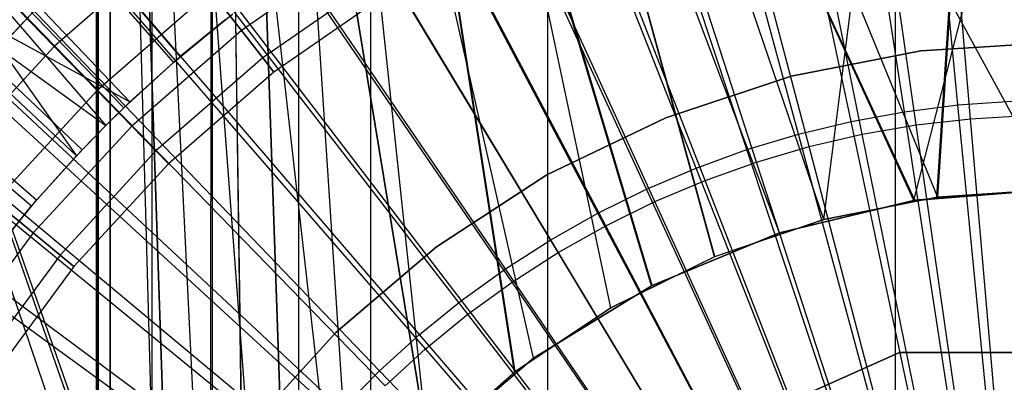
# Model space of a CAD drawing. Extents: x 0.1 to 12.1, y -6 to 6.
# Tile 122 of 256: x 5.709 to 6.044, y 0.234 to 0.358. Entities that reach past the tile are written whole.
import ezdxf

# ---------------------------------------------------------------- set-up
doc = ezdxf.new("R2010")
doc.units = 0
doc.header["$LTSCALE"] = 2.54
doc.layers.get('0').update_dxf_attribs({"linetype": 'CONTINUOUS'})

# ---------------------------------------------------------------- blocks, each defined once
blk = doc.blocks.new('DROPS_COLOR_B-11195_STL')
at = {"color": 0}
for p, q in [((5.77022, 0.07765, 47.92404), (5.49074, 0.9, 47.89384)), ((5.77022, 0.07765, 47.92404), (5.49074, 0.9, 47.89384)), ((5.77464, 0.09258, 47.92436), (5.49074, 0.9, 47.89384)), ((5.77464, 0.09258, 47.92436), (5.49074, 0.9, 47.89384)), ((5.77394, 0.09038, 39.94479), (5.49074, 0.9, 39.97526)), ((5.77394, 0.09038, 39.94479), (5.49074, 0.9, 39.97526)), ((5.77022, 0.07765, 39.94506), (5.49074, 0.9, 39.97526)), ((5.77022, 0.07765, 39.94506), (5.49074, 0.9, 39.97526)), ((5.73517, 0.89999, 50.9522), (5.73517, -0.90001, 50.9522)), ((5.77468, 0.09271, 62.93661), (5.73517, 0.89999, 62.93461)), ((5.73517, 0.89999, 62.93461), (5.76371, 0.04706, 62.93608)), ((5.77468, 0.09271, 62.93661), (5.73517, 0.89999, 62.93461)), ((5.79273, 0.13626, 62.93745), (5.73517, 0.89999, 62.93461)), ((5.79273, 0.13626, 62.93745), (5.73517, 0.89999, 62.93461)), ((5.81729, 0.17634, 62.93849), (5.73517, 0.89999, 62.93461)), ((5.84786, 0.21212, 62.93965), (5.73517, 0.89999, 62.93461)), ((5.81729, 0.17634, 62.93849), (5.73517, 0.89999, 62.93461)), ((5.84786, 0.21212, 62.93965), (5.73517, 0.89999, 62.93461)), ((5.88366, 0.24271, 62.94081), (5.73517, 0.89999, 62.93461)), ((5.88366, 0.24271, 62.94081), (5.73517, 0.89999, 62.93461)), ((5.92371, 0.26726, 62.94186), (5.73517, 0.89999, 62.93461)), ((5.96729, 0.28532, 62.94269), (5.73517, 0.89999, 62.93461)), ((5.92371, 0.26726, 62.94186), (5.73517, 0.89999, 62.93461)), ((5.96729, 0.28532, 62.94269), (5.73517, 0.89999, 62.93461)), ((6.01292, 0.29628, 62.94322), (5.73517, 0.89999, 62.93461)), ((6.01292, 0.29628, 62.94322), (5.73517, 0.89999, 62.93461)), ((6.06, 0.3, 50.94341), (5.73517, 0.89999, 50.9522)), ((6.06, 0.3, 50.94341), (5.73517, 0.89999, 50.9522)), ((6.01324, 0.29633, 50.94359), (5.73517, 0.89999, 50.9522)), ((6.01324, 0.29633, 50.94359), (5.73517, 0.89999, 50.9522)), ((5.96729, 0.28532, 50.94412), (5.73517, 0.89999, 50.9522)), ((5.92396, 0.26738, 50.94495), (5.73517, 0.89999, 50.9522)), ((5.96729, 0.28532, 50.94412), (5.73517, 0.89999, 50.9522)), ((5.92396, 0.26738, 50.94495), (5.73517, 0.89999, 50.9522)), ((5.88366, 0.24271, 50.946), (5.73517, 0.89999, 50.9522)), ((5.88366, 0.24271, 50.946), (5.73517, 0.89999, 50.9522)), ((5.84797, 0.21224, 50.94715), (5.73517, 0.89999, 50.9522)), ((5.81729, 0.17634, 50.94832), (5.73517, 0.89999, 50.9522)), ((5.84797, 0.21224, 50.94715), (5.73517, 0.89999, 50.9522)), ((5.81729, 0.17634, 50.94832), (5.73517, 0.89999, 50.9522)), ((5.79274, 0.13628, 50.94936), (5.73517, 0.89999, 50.9522)), ((5.79274, 0.13628, 50.94936), (5.73517, 0.89999, 50.9522)), ((5.77468, 0.09271, 50.95019), (5.73517, 0.89999, 50.9522)), ((5.7637, 0.04694, 50.95073), (5.73517, 0.89999, 50.9522)), ((5.77468, 0.09271, 50.95019), (5.73517, 0.89999, 50.9522)), ((5.7637, 0.04694, 50.95073), (5.73517, 0.89999, 50.9522)), ((5.76, 0, 50.95091), (5.73517, 0.89999, 50.9522)), ((5.76, 0, 50.95091), (5.73517, 0.89999, 50.9522)), ((5.73517, 0.89999, 50.9522), (5.73517, -0.90001, 50.9522)), ((5.73517, -0.90001, 62.93461), (5.73517, 0.89999, 62.93461)), ((5.73517, -0.90001, 62.93461), (5.73517, 0.89999, 62.93461)), ((5.76, 0, 62.9359), (5.73517, 0.89999, 62.93461)), ((5.76, 0, 62.9359), (5.73517, 0.89999, 62.93461)), ((5.73517, 0.89999, 62.93461), (5.76371, 0.04706, 62.93608)), ((5.77394, 0.09038, 39.94479), (5.77464, 0.9, 39.94474)), ((5.77394, 0.09038, 39.94479), (5.77464, 0.9, 39.94474)), ((5.82194, 0.18256, 47.92746), (5.77464, 0.9, 47.92436)), ((5.77464, 0.9, 47.92436), (5.80019, 0.15, 47.9261)), ((5.84787, 0.21213, 47.92892), (5.77464, 0.9, 47.92436)), ((5.82194, 0.18256, 47.92746), (5.77464, 0.9, 47.92436)), ((5.84787, 0.21213, 47.92892), (5.77464, 0.9, 47.92436)), ((5.87745, 0.23807, 47.93038), (5.77464, 0.9, 47.92436)), ((5.87745, 0.23807, 47.93038), (5.77464, 0.9, 47.92436)), ((5.91, 0.25981, 47.93174), (5.77464, 0.9, 47.92436)), ((5.94533, 0.27722, 47.93291), (5.77464, 0.9, 47.92436)), ((5.91, 0.25981, 47.93174), (5.77464, 0.9, 47.92436)), ((5.94533, 0.27722, 47.93291), (5.77464, 0.9, 47.92436)), ((5.98235, 0.28978, 47.9338), (5.77464, 0.9, 47.92436)), ((5.98235, 0.28978, 47.9338), (5.77464, 0.9, 47.92436)), ((5.77464, 0.09258, 47.92436), (5.77464, 0.9, 47.92436)), ((5.77464, 0.09258, 47.92436), (5.77464, 0.9, 47.92436)), ((5.78587, 0.12188, 47.92515), (5.77464, 0.9, 47.92436)), ((5.78587, 0.12188, 47.92515), (5.77464, 0.9, 47.92436)), ((5.77464, 0.9, 47.92436), (5.80019, 0.15, 47.9261)), ((5.98235, 0.28978, 39.9353), (5.77464, 0.9, 39.94474)), ((5.77464, 0.9, 39.94474), (6.02099, 0.29745, 39.93474)), ((5.77464, 0.9, 39.94474), (6.02099, 0.29745, 39.93474)), ((5.94518, 0.27716, 39.9362), (5.77464, 0.9, 39.94474)), ((5.98235, 0.28978, 39.9353), (5.77464, 0.9, 39.94474)), ((5.94518, 0.27716, 39.9362), (5.77464, 0.9, 39.94474)), ((5.91, 0.25981, 39.93736), (5.77464, 0.9, 39.94474)), ((5.91, 0.25981, 39.93736), (5.77464, 0.9, 39.94474)), ((5.87724, 0.23791, 39.93873), (5.77464, 0.9, 39.94474)), ((5.84787, 0.21213, 39.94018), (5.77464, 0.9, 39.94474)), ((5.87724, 0.23791, 39.93873), (5.77464, 0.9, 39.94474)), ((5.84787, 0.21213, 39.94018), (5.77464, 0.9, 39.94474)), ((5.82196, 0.18259, 39.94164), (5.77464, 0.9, 39.94474)), ((5.82196, 0.18259, 39.94164), (5.77464, 0.9, 39.94474)), ((5.80019, 0.15, 39.943), (5.77464, 0.9, 39.94474)), ((5.78596, 0.12208, 39.94395), (5.77464, 0.9, 39.94474)), ((5.80019, 0.15, 39.943), (5.77464, 0.9, 39.94474)), ((5.78596, 0.12208, 39.94395), (5.77464, 0.9, 39.94474)), ((5.98235, 0.28978, 47.9338), (6.06, 0.9, 47.93455)), ((5.98235, 0.28978, 47.9338), (6.06, 0.9, 47.93455)), ((6.01292, 0.29628, 62.94322), (6.16832, 0.89999, 62.94243)), ((6.01292, 0.29628, 62.94322), (6.16832, 0.89999, 62.94243)), ((6.02076, 0.29742, 47.93436), (6.06, 0.9, 47.93455)), ((6.02076, 0.29742, 47.93436), (6.06, 0.9, 47.93455)), ((6.06, 0.9, 39.93455), (6.02099, 0.29745, 39.93474)), ((6.06, 0.9, 39.93455), (6.02099, 0.29745, 39.93474)), ((5.82843, 0, 33.39895), (5.82843, 0.8, 33.39895)), ((5.82843, 0, 33.39895), (5.82843, 0.8, 33.39895)), ((5.82843, 0, 20.47481), (5.82843, 0.8, 20.47481)), ((5.82843, 0, 20.47481), (5.82843, 0.8, 20.47481)), ((6.03216, 0.32409, 1.82451), (6.00449, 0.64633, 1.86697)), ((6.03216, 0.32409, 1.82451), (6.00449, 0.64633, 1.86697)), ((6.01371, 0.32197, 1.82451), (5.96768, 0.64211, 1.86697)), ((6.01371, 0.32197, 1.82451), (5.96768, 0.64211, 1.86697)), ((5.9954, 0.3188, 1.82451), (5.93117, 0.63579, 1.86697)), ((5.9954, 0.3188, 1.82451), (5.93117, 0.63579, 1.86697)), ((5.97731, 0.3146, 1.82451), (5.89508, 0.6274, 1.86697)), ((5.97731, 0.3146, 1.82451), (5.89508, 0.6274, 1.86697)), ((5.95948, 0.30936, 1.82451), (5.85954, 0.61696, 1.86697)), ((5.95948, 0.30936, 1.82451), (5.85954, 0.61696, 1.86697)), ((5.94198, 0.30312, 1.82451), (5.82464, 0.60451, 1.86697)), ((5.94198, 0.30312, 1.82451), (5.82464, 0.60451, 1.86697)), ((5.92487, 0.29589, 1.82451), (5.79051, 0.59009, 1.86697)), ((5.92487, 0.29589, 1.82451), (5.79051, 0.59009, 1.86697)), ((5.9082, 0.28769, 1.82451), (5.75727, 0.57374, 1.86697)), ((5.9082, 0.28769, 1.82451), (5.75727, 0.57374, 1.86697)), ((5.89202, 0.27856, 1.82451), (5.72501, 0.55553, 1.86697)), ((5.89202, 0.27856, 1.82451), (5.72501, 0.55553, 1.86697)), ((5.8764, 0.26851, 1.82451), (5.69384, 0.5355, 1.86697)), ((5.8764, 0.26851, 1.82451), (5.69384, 0.5355, 1.86697)), ((5.86137, 0.25759, 1.82451), (5.66386, 0.51372, 1.86697)), ((5.86137, 0.25759, 1.82451), (5.66386, 0.51372, 1.86697)), ((5.84698, 0.24583, 1.82451), (5.63518, 0.49027, 1.86697)), ((5.84698, 0.24583, 1.82451), (5.63518, 0.49027, 1.86697)), ((5.8333, 0.23327, 1.82451), (5.60789, 0.46521, 1.86697)), ((5.8333, 0.23327, 1.82451), (5.60789, 0.46521, 1.86697)), ((5.66323, 0.45583, 13.89768), (5.76129, 0.34318, 13.92327)), ((5.66323, 0.45583, 13.89768), (5.76129, 0.34318, 13.92327)), ((5.82035, 0.21995, 1.82451), (5.58207, 0.43864, 1.86697)), ((5.82035, 0.21995, 1.82451), (5.58207, 0.43864, 1.86697)), ((5.74443, 0.32774, 13.92327), (5.64083, 0.43532, 13.89768)), ((5.64083, 0.43532, 13.89768), (5.7383, 0.32173, 13.92327)), ((5.64083, 0.43532, 13.89768), (5.7383, 0.32173, 13.92327)), ((5.64083, 0.43532, 13.89768), (5.72836, 0.31147, 13.92327)), ((5.64083, 0.43532, 13.89768), (5.72836, 0.31147, 13.92327)), ((5.74443, 0.32774, 13.92327), (5.64083, 0.43532, 13.89768)), ((5.72836, 0.31147, 13.92327), (5.61948, 0.41371, 13.89768)), ((5.72836, 0.31147, 13.92327), (5.61948, 0.41371, 13.89768)), ((5.80818, 0.20591, 1.82451), (5.5578, 0.41064, 1.86697)), ((5.80818, 0.20591, 1.82451), (5.5578, 0.41064, 1.86697)), ((5.76366, 0.34523, 13.84226), (5.70799, 0.41009, 13.82789)), ((5.76366, 0.34523, 13.84226), (5.70799, 0.41009, 13.82789)), ((5.73571, 0, 36.92635), (5.73571, 0.4, 36.92635)), ((5.73571, 0.4, 16.94741), (5.73571, 0, 16.94741)), ((5.73571, 0, 36.92635), (5.73571, 0.4, 36.92635)), ((5.73571, 0.4, 16.94741), (5.73571, 0, 16.94741)), ((5.73982, 0, 35.77769), (5.73982, 0.4, 35.77769)), ((5.73982, 0.4, 18.09607), (5.73982, 0, 18.09607)), ((5.73982, 0.4, 18.09607), (5.73982, 0, 18.09607)), ((5.73982, 0, 35.77769), (5.73982, 0.4, 35.77769)), ((5.75411, 0, 18.38255), (5.75411, 0.4, 18.38255)), ((5.75411, 0, 18.38255), (5.75411, 0.4, 18.38255)), ((5.75411, 0, 35.49121), (5.75411, 0.4, 35.49121)), ((5.75411, 0, 35.49121), (5.75411, 0.4, 35.49121)), ((5.80395, 0, 18.66502), (5.80395, 0.4, 18.66502)), ((5.80395, 0, 18.66502), (5.80395, 0.4, 18.66502)), ((5.80395, 0, 35.20874), (5.80395, 0.4, 35.20874)), ((5.80395, 0, 35.20874), (5.80395, 0.4, 35.20874)), ((5.88857, 0, 18.93909), (5.88857, 0.4, 18.93909)), ((5.88857, 0, 18.93909), (5.88857, 0.4, 18.93909)), ((5.88857, 0, 34.93467), (5.88857, 0.4, 34.93467)), ((5.88857, 0, 34.93467), (5.88857, 0.4, 34.93467)), ((6.00663, 0, 19.2005), (6.00663, 0.4, 19.2005)), ((6.00663, 0, 19.2005), (6.00663, 0.4, 19.2005)), ((6.00663, 0, 34.67326), (6.00663, 0.4, 34.67326)), ((6.00663, 0, 34.67326), (6.00663, 0.4, 34.67326)), ((5.74656, 0.32978, 13.84226), (5.68767, 0.39173, 13.82789)), ((5.74656, 0.32978, 13.84226), (5.68767, 0.39173, 13.82789)), ((5.59925, 0.39105, 13.89768), (5.71313, 0.29441, 13.92327)), ((5.59925, 0.39105, 13.89768), (5.71313, 0.29441, 13.92327)), ((5.7612, 0.38389, 164.31208), (5.72078, 0.34869, 164.31208)), ((5.7612, 0.38389, 164.31208), (5.72078, 0.34869, 164.31208)), ((5.7612, 0.38389, 164.49891), (5.72078, 0.34869, 164.49891)), ((5.7612, 0.38389, 164.49891), (5.72078, 0.34869, 164.49891)), ((5.82504, 0.38224, 164.34557), (5.78442, 0.35407, 164.34557)), ((5.82504, 0.38224, 164.34557), (5.78442, 0.35407, 164.34557)), ((5.82504, 0.38224, 164.46543), (5.78442, 0.35407, 164.46543)), ((5.82504, 0.38224, 164.46543), (5.78442, 0.35407, 164.46543)), ((5.79684, 0.1912, 1.82451), (5.53518, 0.3813, 1.86697)), ((5.79684, 0.1912, 1.82451), (5.53518, 0.3813, 1.86697)), ((5.73026, 0.31348, 13.84226), (5.6683, 0.37237, 13.82789)), ((5.6683, 0.37237, 13.82789), (5.7383, 0.32173, 13.84226)), ((5.74656, 0.32978, 13.84226), (5.6683, 0.37237, 13.82789)), ((5.74656, 0.32978, 13.84226), (5.6683, 0.37237, 13.82789)), ((5.6683, 0.37237, 13.82789), (5.7383, 0.32173, 13.84226)), ((5.73026, 0.31348, 13.84226), (5.6683, 0.37237, 13.82789)), ((5.83123, 0.37217, 164.36809), (5.79168, 0.34474, 164.36809)), ((5.83123, 0.37217, 164.36809), (5.79168, 0.34474, 164.36809)), ((5.83123, 0.37217, 164.44291), (5.79168, 0.34474, 164.44291)), ((5.83123, 0.37217, 164.44291), (5.79168, 0.34474, 164.44291)), ((5.72078, 0.34869, 164.31208), (5.7042, 0.36574, 164.30306)), ((5.72078, 0.34869, 164.31208), (5.7042, 0.36574, 164.30306)), ((5.7042, 0.36574, 164.50793), (5.72078, 0.34869, 164.49891)), ((5.7042, 0.36574, 164.50793), (5.72078, 0.34869, 164.49891)), ((5.77406, 0.36738, 164.32654), (5.73538, 0.33369, 164.32654)), ((5.77406, 0.36738, 164.32654), (5.73538, 0.33369, 164.32654)), ((5.77406, 0.36738, 164.48447), (5.73538, 0.33369, 164.48447)), ((5.77406, 0.36738, 164.48447), (5.73538, 0.33369, 164.48447)), ((5.78442, 0.35407, 164.34557), (5.77406, 0.36738, 164.32654)), ((5.78442, 0.35407, 164.34557), (5.77406, 0.36738, 164.32654)), ((5.77406, 0.36738, 164.48447), (5.78442, 0.35407, 164.46543)), ((5.77406, 0.36738, 164.48447), (5.78442, 0.35407, 164.46543)), ((5.83442, 0.36698, 164.39279), (5.79542, 0.33994, 164.39279)), ((5.83442, 0.36698, 164.41821), (5.79542, 0.33994, 164.41821)), ((5.83442, 0.36698, 164.39279), (5.79542, 0.33994, 164.39279)), ((5.83442, 0.36698, 164.41821), (5.79542, 0.33994, 164.41821)), ((5.71615, 0.363, 39.93458), (5.67892, 0.32369, 39.93458)), ((5.67892, 0.32369, 36.93458), (5.71615, 0.363, 36.93458)), ((5.71615, 0.363, 39.93458), (5.67892, 0.32369, 39.93458)), ((5.67892, 0.32369, 36.93458), (5.71615, 0.363, 36.93458)), ((5.71615, 0.363, 16.93432), (5.67892, 0.32369, 16.93432)), ((5.67892, 0.32369, 13.93432), (5.71615, 0.363, 13.93432)), ((5.71615, 0.363, 16.93432), (5.67892, 0.32369, 16.93432)), ((5.67892, 0.32369, 13.93432), (5.71615, 0.363, 13.93432)), ((5.71615, 0.363, 50.93809), (5.67892, 0.32369, 50.93809)), ((5.67892, 0.32369, 47.93809), (5.71615, 0.363, 47.93809)), ((5.71615, 0.363, 50.93809), (5.67892, 0.32369, 50.93809)), ((5.67892, 0.32369, 47.93809), (5.71615, 0.363, 47.93809)), ((5.76366, 0.34523, 13.84226), (5.78153, 0.3598, 13.84226)), ((5.76366, 0.34523, 13.84226), (5.78153, 0.3598, 13.84226)), ((5.76129, 0.34318, 13.92327), (5.77891, 0.35776, 13.92327)), ((5.76129, 0.34318, 13.92327), (5.77891, 0.35776, 13.92327)), ((5.77891, 0.35776, 13.92327), (5.76366, 0.34523, 13.84226)), ((5.77891, 0.35776, 13.92327), (5.76366, 0.34523, 13.84226)), ((5.7148, 0.29637, 13.84226), (5.64995, 0.35205, 13.82789)), ((5.7148, 0.29637, 13.84226), (5.64995, 0.35205, 13.82789)), ((5.78442, 0.35407, 164.34557), (5.74714, 0.3216, 164.34557)), ((5.78442, 0.35407, 164.34557), (5.74714, 0.3216, 164.34557)), ((5.78442, 0.35407, 164.46543), (5.74714, 0.3216, 164.46543)), ((5.78442, 0.35407, 164.46543), (5.74714, 0.3216, 164.46543)), ((5.79168, 0.34474, 164.36809), (5.78442, 0.35407, 164.34557)), ((5.79168, 0.34474, 164.36809), (5.78442, 0.35407, 164.34557)), ((5.78442, 0.35407, 164.46543), (5.79168, 0.34474, 164.44291)), ((5.78442, 0.35407, 164.46543), (5.79168, 0.34474, 164.44291)), ((5.72078, 0.34869, 164.31208), (5.68448, 0.30926, 164.31208)), ((5.72078, 0.34869, 164.31208), (5.68448, 0.30926, 164.31208)), ((5.72078, 0.34869, 164.49891), (5.68448, 0.30926, 164.49891)), ((5.72078, 0.34869, 164.49891), (5.68448, 0.30926, 164.49891)), ((5.73538, 0.33369, 164.32654), (5.72078, 0.34869, 164.31208)), ((5.73538, 0.33369, 164.32654), (5.72078, 0.34869, 164.31208)), ((5.72078, 0.34869, 164.49891), (5.73538, 0.33369, 164.48447)), ((5.72078, 0.34869, 164.49891), (5.73538, 0.33369, 164.48447)), ((6.01524, 0.34713, 39.93458), (6.06, 0.35, 39.93458)), ((6.06, 0.35, 36.93458), (6.01524, 0.34713, 36.93458)), ((6.06, 0.35, 36.93458), (6.01524, 0.34713, 36.93458)), ((6.01524, 0.34713, 39.93458), (6.06, 0.35, 39.93458)), ((6.01524, 0.34713, 16.93432), (6.06, 0.35, 16.93432)), ((6.06, 0.35, 13.93432), (6.01524, 0.34713, 13.93432)), ((6.06, 0.35, 13.93432), (6.01524, 0.34713, 13.93432)), ((6.01524, 0.34713, 16.93432), (6.06, 0.35, 16.93432)), ((6.01524, 0.34713, 50.93809), (6.06, 0.35, 50.93809)), ((6.06, 0.35, 47.93809), (6.01524, 0.34713, 47.93809)), ((6.06, 0.35, 47.93809), (6.01524, 0.34713, 47.93809)), ((6.01524, 0.34713, 50.93809), (6.06, 0.35, 50.93809)), ((5.74656, 0.32978, 13.84226), (5.76366, 0.34523, 13.84226)), ((5.74656, 0.32978, 13.84226), (5.76366, 0.34523, 13.84226)), ((5.79168, 0.34474, 164.36809), (5.75538, 0.31313, 164.36809)), ((5.79168, 0.34474, 164.36809), (5.75538, 0.31313, 164.36809)), ((5.79168, 0.34474, 164.44291), (5.75538, 0.31313, 164.44291)), ((5.79168, 0.34474, 164.44291), (5.75538, 0.31313, 164.44291)), ((5.76129, 0.34318, 13.92327), (5.76366, 0.34523, 13.84226)), ((5.76129, 0.34318, 13.92327), (5.76366, 0.34523, 13.84226)), ((5.79542, 0.33994, 164.39279), (5.79168, 0.34474, 164.36809)), ((5.79542, 0.33994, 164.39279), (5.79168, 0.34474, 164.36809)), ((5.79168, 0.34474, 164.44291), (5.79542, 0.33994, 164.41821)), ((5.79168, 0.34474, 164.44291), (5.79542, 0.33994, 164.41821)), ((5.97122, 0.33855, 39.93458), (6.01524, 0.34713, 39.93458)), ((6.01524, 0.34713, 36.93458), (5.97122, 0.33855, 36.93458)), ((6.01524, 0.34713, 36.93458), (5.97122, 0.33855, 36.93458)), ((5.97122, 0.33855, 39.93458), (6.01524, 0.34713, 39.93458)), ((5.97122, 0.33855, 16.93432), (6.01524, 0.34713, 16.93432)), ((6.01524, 0.34713, 13.93432), (5.97122, 0.33855, 13.93432)), ((6.01524, 0.34713, 13.93432), (5.97122, 0.33855, 13.93432)), ((5.97122, 0.33855, 16.93432), (6.01524, 0.34713, 16.93432)), ((5.97122, 0.33855, 50.93809), (6.01524, 0.34713, 50.93809)), ((6.01524, 0.34713, 47.93809), (5.97122, 0.33855, 47.93809)), ((6.01524, 0.34713, 47.93809), (5.97122, 0.33855, 47.93809)), ((5.97122, 0.33855, 50.93809), (6.01524, 0.34713, 50.93809)), ((6.01524, 0.34713, 36.93458), (6.01524, 0.34713, 39.93458)), ((6.01524, 0.34713, 36.93458), (6.01524, 0.34713, 39.93458)), ((6.01524, 0.34713, 13.93432), (6.01524, 0.34713, 16.93432)), ((6.01524, 0.34713, 13.93432), (6.01524, 0.34713, 16.93432)), ((6.01524, 0.34713, 47.93809), (6.01524, 0.34713, 50.93809)), ((6.01524, 0.34713, 47.93809), (6.01524, 0.34713, 50.93809)), ((5.74443, 0.32774, 13.92327), (5.76129, 0.34318, 13.92327)), ((5.74443, 0.32774, 13.92327), (5.76129, 0.34318, 13.92327)), ((5.76129, 0.34318, 13.92327), (5.74656, 0.32978, 13.84226)), ((5.76129, 0.34318, 13.92327), (5.74656, 0.32978, 13.84226)), ((5.79542, 0.33994, 164.39279), (5.75963, 0.30877, 164.39279)), ((5.79542, 0.33994, 164.41821), (5.75963, 0.30877, 164.41821)), ((5.79542, 0.33994, 164.39279), (5.75963, 0.30877, 164.39279)), ((5.79542, 0.33994, 164.41821), (5.75963, 0.30877, 164.41821)), ((5.79542, 0.33994, 164.41821), (5.79542, 0.33994, 164.39279)), ((5.79542, 0.33994, 164.41821), (5.79542, 0.33994, 164.39279)), ((5.92866, 0.32442, 39.93458), (5.97122, 0.33855, 39.93458)), ((5.97122, 0.33855, 36.93458), (5.92866, 0.32442, 36.93458)), ((5.97122, 0.33855, 36.93458), (5.92866, 0.32442, 36.93458)), ((5.92866, 0.32442, 39.93458), (5.97122, 0.33855, 39.93458)), ((5.92866, 0.32442, 16.93432), (5.97122, 0.33855, 16.93432)), ((5.97122, 0.33855, 13.93432), (5.92866, 0.32442, 13.93432)), ((5.97122, 0.33855, 13.93432), (5.92866, 0.32442, 13.93432)), ((5.92866, 0.32442, 16.93432), (5.97122, 0.33855, 16.93432)), ((5.92866, 0.32442, 50.93809), (5.97122, 0.33855, 50.93809)), ((5.97122, 0.33855, 47.93809), (5.92866, 0.32442, 47.93809)), ((5.97122, 0.33855, 47.93809), (5.92866, 0.32442, 47.93809)), ((5.92866, 0.32442, 50.93809), (5.97122, 0.33855, 50.93809)), ((5.97122, 0.33855, 36.93458), (5.97122, 0.33855, 39.93458)), ((5.97122, 0.33855, 36.93458), (5.97122, 0.33855, 39.93458)), ((5.97122, 0.33855, 13.93432), (5.97122, 0.33855, 16.93432)), ((5.97122, 0.33855, 13.93432), (5.97122, 0.33855, 16.93432)), ((5.97122, 0.33855, 47.93809), (5.97122, 0.33855, 50.93809)), ((5.97122, 0.33855, 47.93809), (5.97122, 0.33855, 50.93809)), ((5.73538, 0.33369, 164.32654), (5.70064, 0.29596, 164.32654)), ((5.73538, 0.33369, 164.32654), (5.70064, 0.29596, 164.32654)), ((5.73538, 0.33369, 164.48447), (5.70064, 0.29596, 164.48447)), ((5.73538, 0.33369, 164.48447), (5.70064, 0.29596, 164.48447)), ((5.74714, 0.3216, 164.34557), (5.73538, 0.33369, 164.32654)), ((5.74714, 0.3216, 164.34557), (5.73538, 0.33369, 164.32654)), ((5.73538, 0.33369, 164.48447), (5.74714, 0.3216, 164.46543)), ((5.73538, 0.33369, 164.48447), (5.74714, 0.3216, 164.46543)), ((5.7383, 0.32173, 13.84226), (5.74656, 0.32978, 13.84226)), ((5.7383, 0.32173, 13.84226), (5.74656, 0.32978, 13.84226)), ((5.74443, 0.32774, 13.92327), (5.74656, 0.32978, 13.84226)), ((5.74443, 0.32774, 13.92327), (5.74656, 0.32978, 13.84226)), ((5.7383, 0.32173, 13.92327), (5.74443, 0.32774, 13.92327)), ((5.74443, 0.32774, 13.92327), (5.7383, 0.32173, 13.84226)), ((5.74443, 0.32774, 13.92327), (5.7383, 0.32173, 13.84226)), ((5.7383, 0.32173, 13.92327), (5.74443, 0.32774, 13.92327)), ((6.03216, 0.32409, 1.82451), (6.05071, 0.32515, 1.82451)), ((6.03216, 0.32409, 1.82451), (6.05071, 0.32515, 1.82451)), ((5.74714, 0.3216, 164.34557), (5.71366, 0.28523, 164.34557)), ((5.74714, 0.3216, 164.34557), (5.71366, 0.28523, 164.34557)), ((5.74714, 0.3216, 164.46543), (5.71366, 0.28523, 164.46543)), ((5.74714, 0.3216, 164.46543), (5.71366, 0.28523, 164.46543)), ((5.72836, 0.31147, 13.92327), (5.7383, 0.32173, 13.92327)), ((5.72836, 0.31147, 13.92327), (5.7383, 0.32173, 13.92327)), ((5.7383, 0.32173, 13.92327), (5.73026, 0.31348, 13.84226)), ((5.73026, 0.31348, 13.84226), (5.7383, 0.32173, 13.84226)), ((5.7383, 0.32173, 13.92327), (5.73026, 0.31348, 13.84226)), ((5.73026, 0.31348, 13.84226), (5.7383, 0.32173, 13.84226)), ((5.7383, 0.32173, 13.92327), (5.7383, 0.32173, 13.84226)), ((5.7383, 0.32173, 13.92327), (5.7383, 0.32173, 13.84226)), ((5.75538, 0.31313, 164.36809), (5.74714, 0.3216, 164.34557)), ((5.75538, 0.31313, 164.36809), (5.74714, 0.3216, 164.34557)), ((5.74714, 0.3216, 164.46543), (5.75538, 0.31313, 164.44291)), ((5.74714, 0.3216, 164.46543), (5.75538, 0.31313, 164.44291)), ((5.88825, 0.30496, 39.93458), (5.92866, 0.32442, 39.93458)), ((5.92866, 0.32442, 36.93458), (5.88825, 0.30496, 36.93458)), ((5.92866, 0.32442, 36.93458), (5.88825, 0.30496, 36.93458)), ((5.88825, 0.30496, 39.93458), (5.92866, 0.32442, 39.93458)), ((5.88825, 0.30496, 16.93432), (5.92866, 0.32442, 16.93432)), ((5.92866, 0.32442, 13.93432), (5.88825, 0.30496, 13.93432)), ((5.92866, 0.32442, 13.93432), (5.88825, 0.30496, 13.93432)), ((5.88825, 0.30496, 16.93432), (5.92866, 0.32442, 16.93432)), ((5.88825, 0.30496, 50.93809), (5.92866, 0.32442, 50.93809)), ((5.92866, 0.32442, 47.93809), (5.88825, 0.30496, 47.93809)), ((5.92866, 0.32442, 47.93809), (5.88825, 0.30496, 47.93809)), ((5.88825, 0.30496, 50.93809), (5.92866, 0.32442, 50.93809)), ((5.92866, 0.32442, 36.93458), (5.92866, 0.32442, 39.93458)), ((5.92866, 0.32442, 36.93458), (5.92866, 0.32442, 39.93458)), ((5.92866, 0.32442, 13.93432), (5.92866, 0.32442, 16.93432)), ((5.92866, 0.32442, 13.93432), (5.92866, 0.32442, 16.93432)), ((5.92866, 0.32442, 47.93809), (5.92866, 0.32442, 50.93809)), ((5.92866, 0.32442, 47.93809), (5.92866, 0.32442, 50.93809)), ((5.9954, 0.3188, 1.82451), (6.01371, 0.32197, 1.82451)), ((5.9954, 0.3188, 1.82451), (6.01371, 0.32197, 1.82451)), ((6.01371, 0.32197, 1.82451), (6.03216, 0.32409, 1.82451)), ((6.01371, 0.32197, 1.82451), (6.03216, 0.32409, 1.82451)), ((6.06, 0, 1.8), (6.01371, 0.32197, 1.82451)), ((6.06, 0, 1.8), (6.01371, 0.32197, 1.82451)), ((6.06, 0, 1.8), (6.03216, 0.32409, 1.82451)), ((6.06, 0, 1.8), (6.03216, 0.32409, 1.82451)), ((5.97731, 0.3146, 1.82451), (5.9954, 0.3188, 1.82451)), ((5.97731, 0.3146, 1.82451), (5.9954, 0.3188, 1.82451)), ((6.06, 0, 1.8), (5.9954, 0.3188, 1.82451)), ((6.06, 0, 1.8), (5.9954, 0.3188, 1.82451)), ((5.95948, 0.30936, 1.82451), (5.97731, 0.3146, 1.82451)), ((5.95948, 0.30936, 1.82451), (5.97731, 0.3146, 1.82451)), ((6.06, 0, 1.8), (5.97731, 0.3146, 1.82451)), ((6.06, 0, 1.8), (5.97731, 0.3146, 1.82451)), ((5.71313, 0.29441, 13.92327), (5.72836, 0.31147, 13.92327)), ((5.71313, 0.29441, 13.92327), (5.72836, 0.31147, 13.92327)), ((5.7148, 0.29637, 13.84226), (5.73026, 0.31348, 13.84226)), ((5.7148, 0.29637, 13.84226), (5.73026, 0.31348, 13.84226)), ((5.72836, 0.31147, 13.92327), (5.7148, 0.29637, 13.84226)), ((5.72836, 0.31147, 13.92327), (5.7148, 0.29637, 13.84226)), ((5.75538, 0.31313, 164.36809), (5.72278, 0.27772, 164.36809)), ((5.75538, 0.31313, 164.36809), (5.72278, 0.27772, 164.36809)), ((5.75538, 0.31313, 164.44291), (5.72278, 0.27772, 164.44291)), ((5.75538, 0.31313, 164.44291), (5.72278, 0.27772, 164.44291)), ((5.72836, 0.31147, 13.92327), (5.73026, 0.31348, 13.84226)), ((5.72836, 0.31147, 13.92327), (5.73026, 0.31348, 13.84226)), ((5.75963, 0.30877, 164.39279), (5.75538, 0.31313, 164.36809)), ((5.75963, 0.30877, 164.39279), (5.75538, 0.31313, 164.36809)), ((5.75538, 0.31313, 164.44291), (5.75963, 0.30877, 164.41821)), ((5.75538, 0.31313, 164.44291), (5.75963, 0.30877, 164.41821)), ((5.75963, 0.30877, 164.39279), (5.72748, 0.27385, 164.39279)), ((5.75963, 0.30877, 164.41821), (5.72748, 0.27385, 164.41821)), ((5.75963, 0.30877, 164.39279), (5.72748, 0.27385, 164.39279)), ((5.75963, 0.30877, 164.41821), (5.72748, 0.27385, 164.41821)), ((5.75963, 0.30877, 164.41821), (5.75963, 0.30877, 164.39279)), ((5.75963, 0.30877, 164.41821), (5.75963, 0.30877, 164.39279)), ((5.94198, 0.30312, 1.82451), (5.95948, 0.30936, 1.82451)), ((5.94198, 0.30312, 1.82451), (5.95948, 0.30936, 1.82451)), ((6.06, 0, 1.8), (5.95948, 0.30936, 1.82451)), ((6.06, 0, 1.8), (5.95948, 0.30936, 1.82451)), ((5.85066, 0.28049, 39.93458), (5.88825, 0.30496, 39.93458)), ((5.88825, 0.30496, 36.93458), (5.85066, 0.28049, 36.93458)), ((5.88825, 0.30496, 36.93458), (5.85066, 0.28049, 36.93458)), ((5.85066, 0.28049, 39.93458), (5.88825, 0.30496, 39.93458)), ((5.85066, 0.28049, 16.93432), (5.88825, 0.30496, 16.93432)), ((5.88825, 0.30496, 13.93432), (5.85066, 0.28049, 13.93432)), ((5.88825, 0.30496, 13.93432), (5.85066, 0.28049, 13.93432)), ((5.85066, 0.28049, 16.93432), (5.88825, 0.30496, 16.93432)), ((5.85066, 0.28049, 50.93809), (5.88825, 0.30496, 50.93809)), ((5.88825, 0.30496, 47.93809), (5.85066, 0.28049, 47.93809)), ((5.88825, 0.30496, 47.93809), (5.85066, 0.28049, 47.93809)), ((5.85066, 0.28049, 50.93809), (5.88825, 0.30496, 50.93809)), ((5.88825, 0.30496, 36.93458), (5.88825, 0.30496, 39.93458)), ((5.88825, 0.30496, 36.93458), (5.88825, 0.30496, 39.93458)), ((5.88825, 0.30496, 13.93432), (5.88825, 0.30496, 16.93432)), ((5.88825, 0.30496, 13.93432), (5.88825, 0.30496, 16.93432)), ((5.88825, 0.30496, 47.93809), (5.88825, 0.30496, 50.93809)), ((5.88825, 0.30496, 47.93809), (5.88825, 0.30496, 50.93809)), ((5.92487, 0.29589, 1.82451), (5.94198, 0.30312, 1.82451)), ((5.92487, 0.29589, 1.82451), (5.94198, 0.30312, 1.82451)), ((6.06, 0, 1.8), (5.94198, 0.30312, 1.82451)), ((6.06, 0, 1.8), (5.94198, 0.30312, 1.82451)), ((6.01292, 0.29628, 62.94322), (6.06, 0.3, 62.9434)), ((6.01292, 0.29628, 62.94322), (6.06, 0.3, 62.9434)), ((6.06, 0.3, 50.94341), (6.01324, 0.29633, 50.94359)), ((6.06, 0.3, 50.94341), (6.01324, 0.29633, 50.94359)), ((6.02076, 0.29742, 47.93436), (6.06, 0.3, 47.93455)), ((6.02076, 0.29742, 47.93436), (6.06, 0.3, 47.93455)), ((6.06, 0.3, 39.93455), (6.02099, 0.29745, 39.93474)), ((6.06, 0.3, 39.93455), (6.02099, 0.29745, 39.93474)), ((5.70023, 0.27851, 13.84226), (5.7148, 0.29637, 13.84226)), ((5.70023, 0.27851, 13.84226), (5.7148, 0.29637, 13.84226)), ((5.71366, 0.28523, 164.34557), (5.70064, 0.29596, 164.32654)), ((5.71366, 0.28523, 164.34557), (5.70064, 0.29596, 164.32654)), ((5.70064, 0.29596, 164.48447), (5.71366, 0.28523, 164.46543)), ((5.70064, 0.29596, 164.48447), (5.71366, 0.28523, 164.46543)), ((5.71313, 0.29441, 13.92327), (5.7148, 0.29637, 13.84226)), ((5.71313, 0.29441, 13.92327), (5.7148, 0.29637, 13.84226)), ((5.9082, 0.28769, 1.82451), (5.92487, 0.29589, 1.82451)), ((5.9082, 0.28769, 1.82451), (5.92487, 0.29589, 1.82451)), ((6.06, 0, 1.8), (5.92487, 0.29589, 1.82451)), ((6.06, 0, 1.8), (5.92487, 0.29589, 1.82451)), ((6.01324, 0.29633, 50.94359), (5.96729, 0.28532, 50.94412)), ((6.01324, 0.29633, 50.94359), (5.96729, 0.28532, 50.94412)), ((5.96729, 0.28532, 62.94269), (6.01292, 0.29628, 62.94322)), ((5.96729, 0.28532, 62.94269), (6.01292, 0.29628, 62.94322)), ((6.02099, 0.29745, 39.93474), (5.98235, 0.28978, 39.9353)), ((6.02099, 0.29745, 39.93474), (5.98235, 0.28978, 39.9353)), ((5.98235, 0.28978, 47.9338), (6.02076, 0.29742, 47.93436)), ((5.98235, 0.28978, 47.9338), (6.02076, 0.29742, 47.93436)), ((6.01292, 0.29628, 62.94322), (6.01324, 0.29633, 50.94359)), ((6.01292, 0.29628, 62.94322), (6.01324, 0.29633, 50.94359)), ((6.02076, 0.29742, 47.93436), (6.02099, 0.29745, 39.93474)), ((6.02076, 0.29742, 47.93436), (6.02099, 0.29745, 39.93474)), ((5.69877, 0.27661, 13.92327), (5.71313, 0.29441, 13.92327)), ((5.69877, 0.27661, 13.92327), (5.71313, 0.29441, 13.92327)), ((5.71313, 0.29441, 13.92327), (5.70023, 0.27851, 13.84226)), ((5.71313, 0.29441, 13.92327), (5.70023, 0.27851, 13.84226)), ((5.98235, 0.28978, 39.9353), (5.94518, 0.27716, 39.9362)), ((5.98235, 0.28978, 39.9353), (5.94518, 0.27716, 39.9362)), ((5.94533, 0.27722, 47.93291), (5.98235, 0.28978, 47.9338)), ((5.94533, 0.27722, 47.93291), (5.98235, 0.28978, 47.9338)), ((5.98235, 0.28978, 39.9353), (5.98235, 0.28978, 47.9338)), ((5.98235, 0.28978, 39.9353), (5.98235, 0.28978, 47.9338)), ((5.71366, 0.28523, 164.34557), (5.68438, 0.2454, 164.34557)), ((5.71366, 0.28523, 164.34557), (5.68438, 0.2454, 164.34557)), ((5.71366, 0.28523, 164.46543), (5.68438, 0.2454, 164.46543)), ((5.71366, 0.28523, 164.46543), (5.68438, 0.2454, 164.46543)), ((5.72278, 0.27772, 164.36809), (5.71366, 0.28523, 164.34557)), ((5.72278, 0.27772, 164.36809), (5.71366, 0.28523, 164.34557)), ((5.71366, 0.28523, 164.46543), (5.72278, 0.27772, 164.44291)), ((5.71366, 0.28523, 164.46543), (5.72278, 0.27772, 164.44291)), ((5.89202, 0.27856, 1.82451), (5.9082, 0.28769, 1.82451)), ((5.89202, 0.27856, 1.82451), (5.9082, 0.28769, 1.82451)), ((6.06, 0, 1.8), (5.9082, 0.28769, 1.82451)), ((6.06, 0, 1.8), (5.9082, 0.28769, 1.82451)), ((5.92371, 0.26726, 62.94186), (5.96729, 0.28532, 62.94269)), ((5.92371, 0.26726, 62.94186), (5.96729, 0.28532, 62.94269)), ((5.96729, 0.28532, 50.94412), (5.92396, 0.26738, 50.94495)), ((5.96729, 0.28532, 50.94412), (5.92396, 0.26738, 50.94495)), ((5.96729, 0.28532, 62.94269), (5.96729, 0.28532, 50.94412)), ((5.96729, 0.28532, 62.94269), (5.96729, 0.28532, 50.94412)), ((5.72278, 0.27772, 164.36809), (5.69428, 0.23894, 164.36809)), ((5.72278, 0.27772, 164.36809), (5.69428, 0.23894, 164.36809)), ((5.72278, 0.27772, 164.44291), (5.69428, 0.23894, 164.44291)), ((5.72278, 0.27772, 164.44291), (5.69428, 0.23894, 164.44291)), ((5.72748, 0.27385, 164.39279), (5.72278, 0.27772, 164.36809)), ((5.72748, 0.27385, 164.39279), (5.72278, 0.27772, 164.36809)), ((5.72278, 0.27772, 164.44291), (5.72748, 0.27385, 164.41821)), ((5.72278, 0.27772, 164.44291), (5.72748, 0.27385, 164.41821)), ((5.81651, 0.25142, 39.93458), (5.85066, 0.28049, 39.93458)), ((5.85066, 0.28049, 36.93458), (5.81651, 0.25142, 36.93458)), ((5.85066, 0.28049, 36.93458), (5.81651, 0.25142, 36.93458)), ((5.81651, 0.25142, 39.93458), (5.85066, 0.28049, 39.93458)), ((5.81651, 0.25142, 16.93432), (5.85066, 0.28049, 16.93432)), ((5.85066, 0.28049, 13.93432), (5.81651, 0.25142, 13.93432)), ((5.85066, 0.28049, 13.93432), (5.81651, 0.25142, 13.93432)), ((5.81651, 0.25142, 16.93432), (5.85066, 0.28049, 16.93432)), ((5.81651, 0.25142, 50.93809), (5.85066, 0.28049, 50.93809)), ((5.85066, 0.28049, 47.93809), (5.81651, 0.25142, 47.93809)), ((5.85066, 0.28049, 47.93809), (5.81651, 0.25142, 47.93809)), ((5.81651, 0.25142, 50.93809), (5.85066, 0.28049, 50.93809)), ((5.85066, 0.28049, 36.93458), (5.85066, 0.28049, 39.93458)), ((5.85066, 0.28049, 36.93458), (5.85066, 0.28049, 39.93458)), ((5.85066, 0.28049, 13.93432), (5.85066, 0.28049, 16.93432)), ((5.85066, 0.28049, 13.93432), (5.85066, 0.28049, 16.93432)), ((5.85066, 0.28049, 47.93809), (5.85066, 0.28049, 50.93809)), ((5.85066, 0.28049, 47.93809), (5.85066, 0.28049, 50.93809)), ((5.8764, 0.26851, 1.82451), (5.89202, 0.27856, 1.82451)), ((5.8764, 0.26851, 1.82451), (5.89202, 0.27856, 1.82451)), ((6.06, 0, 1.8), (5.89202, 0.27856, 1.82451)), ((6.06, 0, 1.8), (5.89202, 0.27856, 1.82451)), ((5.91, 0.25981, 47.93174), (5.94533, 0.27722, 47.93291)), ((5.91, 0.25981, 47.93174), (5.94533, 0.27722, 47.93291)), ((5.94518, 0.27716, 39.9362), (5.91, 0.25981, 39.93736)), ((5.94518, 0.27716, 39.9362), (5.91, 0.25981, 39.93736)), ((5.94518, 0.27716, 39.9362), (5.94533, 0.27722, 47.93291)), ((5.94518, 0.27716, 39.9362), (5.94533, 0.27722, 47.93291)), ((5.72748, 0.27385, 164.39279), (5.69937, 0.23561, 164.39279)), ((5.72748, 0.27385, 164.41821), (5.69937, 0.23561, 164.41821)), ((5.72748, 0.27385, 164.39279), (5.69937, 0.23561, 164.39279)), ((5.72748, 0.27385, 164.41821), (5.69937, 0.23561, 164.41821)), ((5.72748, 0.27385, 164.41821), (5.72748, 0.27385, 164.39279)), ((5.72748, 0.27385, 164.41821), (5.72748, 0.27385, 164.39279)), ((5.86137, 0.25759, 1.82451), (5.8764, 0.26851, 1.82451)), ((5.86137, 0.25759, 1.82451), (5.8764, 0.26851, 1.82451)), ((6.06, 0, 1.8), (5.8764, 0.26851, 1.82451)), ((6.06, 0, 1.8), (5.8764, 0.26851, 1.82451)), ((5.92396, 0.26738, 50.94495), (5.88366, 0.24271, 50.946)), ((5.92396, 0.26738, 50.94495), (5.88366, 0.24271, 50.946)), ((5.88366, 0.24271, 62.94081), (5.92371, 0.26726, 62.94186)), ((5.88366, 0.24271, 62.94081), (5.92371, 0.26726, 62.94186)), ((5.92371, 0.26726, 62.94186), (5.92396, 0.26738, 50.94495)), ((5.92371, 0.26726, 62.94186), (5.92396, 0.26738, 50.94495)), ((5.91, 0.25981, 39.93736), (5.87724, 0.23791, 39.93873)), ((5.91, 0.25981, 39.93736), (5.87724, 0.23791, 39.93873)), ((5.87745, 0.23807, 47.93038), (5.91, 0.25981, 47.93174)), ((5.87745, 0.23807, 47.93038), (5.91, 0.25981, 47.93174)), ((5.91, 0.25981, 39.93736), (5.91, 0.25981, 47.93174)), ((5.91, 0.25981, 39.93736), (5.91, 0.25981, 47.93174)), ((5.84698, 0.24583, 1.82451), (5.86137, 0.25759, 1.82451)), ((5.84698, 0.24583, 1.82451), (5.86137, 0.25759, 1.82451)), ((6.06, 0, 1.8), (5.86137, 0.25759, 1.82451)), ((6.06, 0, 1.8), (5.86137, 0.25759, 1.82451)), ((5.78636, 0.21822, 39.93458), (5.81651, 0.25142, 39.93458)), ((5.81651, 0.25142, 36.93458), (5.78636, 0.21822, 36.93458)), ((5.81651, 0.25142, 36.93458), (5.78636, 0.21822, 36.93458)), ((5.78636, 0.21822, 39.93458), (5.81651, 0.25142, 39.93458)), ((5.78636, 0.21822, 16.93432), (5.81651, 0.25142, 16.93432)), ((5.81651, 0.25142, 13.93432), (5.78636, 0.21822, 13.93432)), ((5.81651, 0.25142, 13.93432), (5.78636, 0.21822, 13.93432)), ((5.78636, 0.21822, 16.93432), (5.81651, 0.25142, 16.93432)), ((5.78636, 0.21822, 50.93809), (5.81651, 0.25142, 50.93809)), ((5.81651, 0.25142, 47.93809), (5.78636, 0.21822, 47.93809)), ((5.81651, 0.25142, 47.93809), (5.78636, 0.21822, 47.93809)), ((5.78636, 0.21822, 50.93809), (5.81651, 0.25142, 50.93809)), ((5.81651, 0.25142, 36.93458), (5.81651, 0.25142, 39.93458)), ((5.81651, 0.25142, 36.93458), (5.81651, 0.25142, 39.93458)), ((5.81651, 0.25142, 13.93432), (5.81651, 0.25142, 16.93432)), ((5.81651, 0.25142, 13.93432), (5.81651, 0.25142, 16.93432)), ((5.81651, 0.25142, 47.93809), (5.81651, 0.25142, 50.93809)), ((5.81651, 0.25142, 47.93809), (5.81651, 0.25142, 50.93809)), ((5.8333, 0.23327, 1.82451), (5.84698, 0.24583, 1.82451)), ((5.8333, 0.23327, 1.82451), (5.84698, 0.24583, 1.82451)), ((6.06, 0, 1.8), (5.84698, 0.24583, 1.82451)), ((6.06, 0, 1.8), (5.84698, 0.24583, 1.82451)), ((6.00802, 0.24454, 36.1321), (5.91305, 0.20225, 36.1321)), ((5.91305, 0.20225, 166.93209), (6.00802, 0.24454, 166.93209)), ((6.00802, 0.24454, 36.1321), (5.91305, 0.20225, 36.1321)), ((5.91305, 0.20225, 166.93209), (6.00802, 0.24454, 166.93209)), ((6.11198, 0.24454, 36.1321), (6.00802, 0.24454, 36.1321)), ((6.00802, 0.24454, 36.1321), (6.00802, 0.24454, 166.93209)), ((6.00802, 0.24454, 166.93209), (6.11198, 0.24454, 166.93209)), ((6.00802, 0.24454, 36.1321), (6.00802, 0.24454, 166.93209)), ((6.11198, 0.24454, 36.1321), (6.00802, 0.24454, 36.1321)), ((6.00802, 0.24454, 166.93209), (6.11198, 0.24454, 166.93209)), ((5.84786, 0.21212, 62.93965), (5.88366, 0.24271, 62.94081)), ((5.84786, 0.21212, 62.93965), (5.88366, 0.24271, 62.94081)), ((5.88366, 0.24271, 50.946), (5.84797, 0.21224, 50.94715)), ((5.88366, 0.24271, 50.946), (5.84797, 0.21224, 50.94715)), ((5.88366, 0.24271, 62.94081), (5.88366, 0.24271, 50.946)), ((5.88366, 0.24271, 62.94081), (5.88366, 0.24271, 50.946)), ((5.84787, 0.21213, 47.92892), (5.87745, 0.23807, 47.93038)), ((5.84787, 0.21213, 47.92892), (5.87745, 0.23807, 47.93038)), ((5.87724, 0.23791, 39.93873), (5.84787, 0.21213, 39.94018)), ((5.87724, 0.23791, 39.93873), (5.84787, 0.21213, 39.94018)), ((5.87724, 0.23791, 39.93873), (5.87745, 0.23807, 47.93038)), ((5.87724, 0.23791, 39.93873), (5.87745, 0.23807, 47.93038))]:
    blk.add_line(p, q, dxfattribs=at)
blk = doc.blocks.new('GROUP_1')
at = {"color": 0}
for p, q in [((5.96791, 6.32606, 0.0091), (5.93592, 6.65381, 0.03637)), ((5.96791, 6.32606, 0.0091), (5.93592, 6.65381, 0.03637)), ((5.94969, 6.32377, 0.0091), (5.89953, 6.64923, 0.03637)), ((5.94969, 6.32377, 0.0091), (5.89953, 6.64923, 0.03637)), ((5.93162, 6.32047, 0.0091), (5.86346, 6.64264, 0.03637)), ((5.93162, 6.32047, 0.0091), (5.86346, 6.64264, 0.03637)), ((5.91377, 6.31617, 0.0091), (5.8278, 6.63406, 0.03637)), ((5.91377, 6.31617, 0.0091), (5.8278, 6.63406, 0.03637)), ((5.89618, 6.31088, 0.0091), (5.79268, 6.6235, 0.03637)), ((5.89618, 6.31088, 0.0091), (5.79268, 6.6235, 0.03637)), ((5.87892, 6.30463, 0.0091), (5.7582, 6.61101, 0.03637)), ((5.87892, 6.30463, 0.0091), (5.7582, 6.61101, 0.03637)), ((5.86203, 6.29743, 0.0091), (5.72447, 6.59663, 0.03637)), ((5.86203, 6.29743, 0.0091), (5.72447, 6.59663, 0.03637)), ((5.84556, 6.28929, 0.0091), (5.69159, 6.58039, 0.03637)), ((5.84556, 6.28929, 0.0091), (5.69159, 6.58039, 0.03637)), ((5.82957, 6.28026, 0.0091), (5.65966, 6.56235, 0.03637)), ((5.82957, 6.28026, 0.0091), (5.65966, 6.56235, 0.03637)), ((5.81411, 6.27035, 0.0091), (5.62878, 6.54256, 0.03637)), ((5.81411, 6.27035, 0.0091), (5.62878, 6.54256, 0.03637)), ((5.79922, 6.2596, 0.0091), (5.59906, 6.52109, 0.03637)), ((5.79922, 6.2596, 0.0091), (5.59906, 6.52109, 0.03637)), ((5.78496, 6.24803, 0.0091), (5.57057, 6.498, 0.03637)), ((5.78496, 6.24803, 0.0091), (5.57057, 6.498, 0.03637)), ((5.77136, 6.2357, 0.0091), (5.54341, 6.47336, 0.03637)), ((5.77136, 6.2357, 0.0091), (5.54341, 6.47336, 0.03637)), ((5.75846, 6.22262, 0.0091), (5.51766, 6.44725, 0.03637)), ((5.75846, 6.22262, 0.0091), (5.51766, 6.44725, 0.03637)), ((5.74631, 6.20885, 0.0091), (5.4934, 6.41974, 0.03637)), ((5.74631, 6.20885, 0.0091), (5.4934, 6.41974, 0.03637)), ((5.73495, 6.19442, 0.0091), (5.4707, 6.39094, 0.03637)), ((5.73495, 6.19442, 0.0091), (5.4707, 6.39094, 0.03637)), ((5.96791, 6.32606, 0.0091), (5.98623, 6.32734, 0.0091)), ((5.96791, 6.32606, 0.0091), (5.98623, 6.32734, 0.0091)), ((5.93162, 6.32047, 0.0091), (5.94969, 6.32377, 0.0091)), ((5.93162, 6.32047, 0.0091), (5.94969, 6.32377, 0.0091)), ((5.94969, 6.32377, 0.0091), (5.96791, 6.32606, 0.0091)), ((5.94969, 6.32377, 0.0091), (5.96791, 6.32606, 0.0091)), ((6, 5.99731), (5.94969, 6.32377, 0.0091)), ((6, 5.99731), (5.94969, 6.32377, 0.0091)), ((6, 5.99731), (5.96791, 6.32606, 0.0091)), ((6, 5.99731), (5.96791, 6.32606, 0.0091)), ((5.91377, 6.31617, 0.0091), (5.93162, 6.32047, 0.0091)), ((5.91377, 6.31617, 0.0091), (5.93162, 6.32047, 0.0091)), ((6, 5.99731), (5.93162, 6.32047, 0.0091)), ((6, 5.99731), (5.93162, 6.32047, 0.0091)), ((5.89618, 6.31088, 0.0091), (5.91377, 6.31617, 0.0091)), ((5.89618, 6.31088, 0.0091), (5.91377, 6.31617, 0.0091)), ((6, 5.99731), (5.91377, 6.31617, 0.0091)), ((6, 5.99731), (5.91377, 6.31617, 0.0091)), ((5.87892, 6.30463, 0.0091), (5.89618, 6.31088, 0.0091)), ((5.87892, 6.30463, 0.0091), (5.89618, 6.31088, 0.0091)), ((6, 5.99731), (5.89618, 6.31088, 0.0091)), ((6, 5.99731), (5.89618, 6.31088, 0.0091)), ((5.86203, 6.29743, 0.0091), (5.87892, 6.30463, 0.0091)), ((5.86203, 6.29743, 0.0091), (5.87892, 6.30463, 0.0091)), ((6, 5.99731), (5.87892, 6.30463, 0.0091)), ((6, 5.99731), (5.87892, 6.30463, 0.0091)), ((5.84556, 6.28929, 0.0091), (5.86203, 6.29743, 0.0091)), ((5.84556, 6.28929, 0.0091), (5.86203, 6.29743, 0.0091)), ((6, 5.99731), (5.86203, 6.29743, 0.0091)), ((6, 5.99731), (5.86203, 6.29743, 0.0091)), ((5.82957, 6.28026, 0.0091), (5.84556, 6.28929, 0.0091)), ((5.82957, 6.28026, 0.0091), (5.84556, 6.28929, 0.0091)), ((6, 5.99731), (5.84556, 6.28929, 0.0091)), ((6, 5.99731), (5.84556, 6.28929, 0.0091)), ((5.81411, 6.27035, 0.0091), (5.82957, 6.28026, 0.0091)), ((5.81411, 6.27035, 0.0091), (5.82957, 6.28026, 0.0091)), ((6, 5.99731), (5.82957, 6.28026, 0.0091)), ((6, 5.99731), (5.82957, 6.28026, 0.0091)), ((5.79922, 6.2596, 0.0091), (5.81411, 6.27035, 0.0091)), ((5.79922, 6.2596, 0.0091), (5.81411, 6.27035, 0.0091)), ((6, 5.99731), (5.81411, 6.27035, 0.0091)), ((6, 5.99731), (5.81411, 6.27035, 0.0091)), ((5.78496, 6.24803, 0.0091), (5.79922, 6.2596, 0.0091)), ((5.78496, 6.24803, 0.0091), (5.79922, 6.2596, 0.0091)), ((6, 5.99731), (5.79922, 6.2596, 0.0091)), ((6, 5.99731), (5.79922, 6.2596, 0.0091)), ((5.77136, 6.2357, 0.0091), (5.78496, 6.24803, 0.0091)), ((5.77136, 6.2357, 0.0091), (5.78496, 6.24803, 0.0091)), ((6, 5.99731), (5.78496, 6.24803, 0.0091)), ((6, 5.99731), (5.78496, 6.24803, 0.0091)), ((5.75846, 6.22262, 0.0091), (5.77136, 6.2357, 0.0091)), ((5.75846, 6.22262, 0.0091), (5.77136, 6.2357, 0.0091)), ((6, 5.99731), (5.77136, 6.2357, 0.0091)), ((6, 5.99731), (5.77136, 6.2357, 0.0091))]:
    blk.add_line(p, q, dxfattribs=at)
blk.add_blockref('DROPS_COLOR_B-11195_STL', (-0.06, 5.99731, -1.7), dxfattribs=at)

msp = doc.modelspace()

# ---------------------------------------------------------------- block references
at = {"color": 0}
msp.add_blockref('GROUP_1', (0.06, -5.99731, 1.7), dxfattribs=at)

doc.saveas('drawing.dxf')
